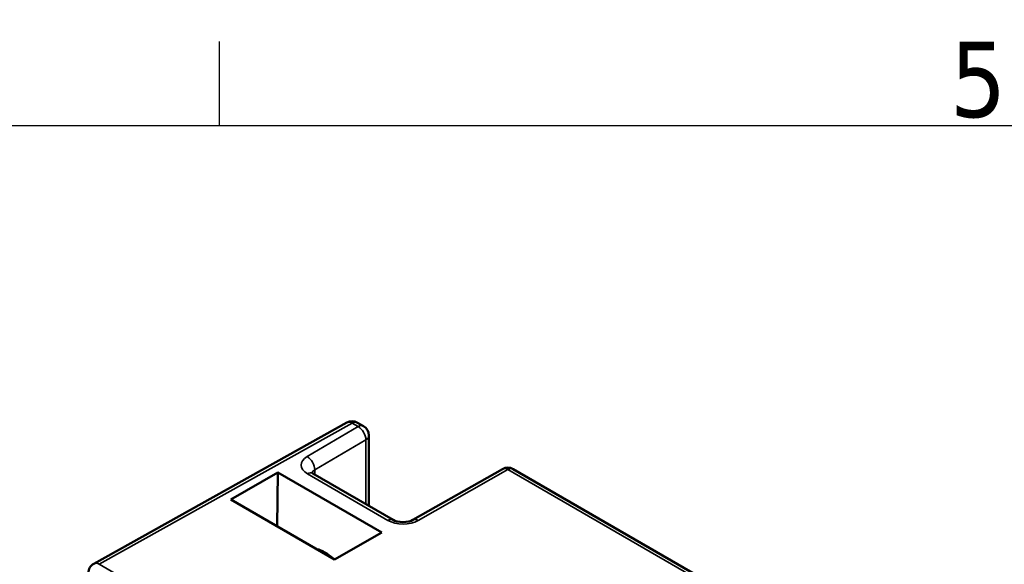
# Model space of a CAD drawing. Header units: millimetres. Extents: x 0 to 420, y 0 to 297.
# Tile 8 of 16: x 61 to 107, y 267 to 292. Entities that reach past the tile are written whole.
import ezdxf

# ---------------------------------------------------------------- set-up
doc = ezdxf.new("R2010")
doc.units = ezdxf.units.MM
doc.layers.get('0').update_dxf_attribs({"lineweight": 25})
for name, color, linetype, lineweight in [('Geometria schizzo (ISO)', 7, 'Continuous', 25), ('Simbolo (ISO)', 7, 'Continuous', 25), ('Visibile (ISO)', 7, 'Continuous', 50), ('Visibile sottile (ISO)', 7, 'Continuous', 35)]:
    doc.layers.add(name, color=color, linetype=linetype, lineweight=lineweight)
doc.styles.add('DEFAULT-ISO', font='TAHOMA.TTF')

# ---------------------------------------------------------------- blocks, each defined once
blk = doc.blocks.new('Bordi Default Border')
at = {"layer": 'Geometria schizzo (ISO)'}
blk.add_line((70, 287), (70, 290.9), dxfattribs=at)
at = {"layer": 'Geometria schizzo (ISO)', "flags": 128}
blk.add_lwpolyline([(10, 10), (10, 287), (410, 287), (410, 10), (10, 10)], dxfattribs=at)
at = {"layer": 'Simbolo (ISO)', "insert": (103.975, 287.326), "char_height": 3.5, "attachment_point": 7, "style": 'DEFAULT-ISO'}
blk.add_mtext('5', dxfattribs=at)

msp = doc.modelspace()

# ---------------------------------------------------------------- linework, layer by layer
at = {"layer": 'Visibile (ISO)'}
for p, q in [((75.932, 273.191), (64.163, 266.631)), ((76.703, 273.027), (76.426, 273.187)), ((76.953, 272.594), (76.953, 269.321)), ((72.722, 270.867), (70.53, 269.623)), ((72.722, 270.867), (72.686, 268.379)), ((72.722, 270.867), (77.553, 268.078)), ((78.08, 268.671), (74.341, 270.83)), ((83.168, 271.033), (78.997, 268.666)), ((83.665, 271.031), (135.091, 241.34)), ((70.53, 269.623), (75.362, 266.834)), ((75.362, 266.834), (77.553, 268.078))]:
    msp.add_line(p, q, dxfattribs=at)
at = {"layer": 'Visibile (ISO)', "flags": 128}
for points in [[(74.282, 270.874), (74.295, 270.861), (74.341, 270.83)], [(78.08, 268.671), (78.163, 268.632), (78.274, 268.599), (78.402, 268.577), (78.539, 268.569), (78.676, 268.575), (78.805, 268.596), (78.915, 268.628), (78.997, 268.666)]]:
    msp.add_lwpolyline(points, dxfattribs=at)
at = {"layer": 'Visibile (ISO)'}
for centre, start, end in [((76.176, 272.754), 60, 119.134), ((76.453, 272.594), 0, 60), ((83.415, 270.598), 60, 119.5726), ((64.407, 266.195), 119.134, 180)]:
    msp.add_arc(centre, 0.5, start, end, dxfattribs=at)
msp.add_ellipse((74.854, 265.497), major_axis=(0.946, -1.763), ratio=0.597134, start_param=2.106972, end_param=2.642848, dxfattribs=at)
at = {"layer": 'Visibile sottile (ISO)'}
for p, q in [((76.179, 273.164), (64.41, 266.605)), ((74.082, 271.609), (76.456, 273.004)), ((76.456, 273.004), (76.179, 273.164)), ((76.813, 272.393), (74.439, 270.998)), ((76.813, 269.402), (76.813, 272.393)), ((77.833, 268.648), (74.094, 270.807)), ((74.439, 270.998), (74.439, 270.773)), ((83.418, 271.008), (79.247, 268.641)), ((134.844, 241.317), (83.418, 271.008)), ((64.41, 266.605), (84.064, 255.257))]:
    msp.add_line(p, q, dxfattribs=at)
for centre, major_axis, ratio, start_param, end_param in [((76.176, 272.754), (-0.243, 0.437), 0.577306, 5.506551, 6.283185), ((76.176, 272.754), (0.25, 0.433), 0.57735, 0, 0.776672), ((76.453, 272.594), (0.25, 0.433), 0.57735, 0, 0.776672), ((76.453, 272.594), (-0.253, 0.431), 0.592354, 3.922587, 5.493231), ((76.453, 272.594), (0.5, 0), 0.57735, 5.51524, 6.283185), ((74.801, 271.208), (1, -0.007), 0.57229, 2.377936, 3.931279), ((74.079, 271.199), (-0.253, 0.431), 0.592354, 3.922587, 5.493231), ((74.091, 270.397), (0.25, 0.433), 0.57735, 6.283183, 7.059857), ((74.798, 270.798), (-0.5, 0.007), 0.567188, 5.523667, 6.117794), ((83.415, 270.598), (-0.247, 0.435), 0.582454, 5.502112, 6.283185), ((83.415, 270.598), (0.25, 0.433), 0.57735, 0, 0.776672), ((77.83, 268.238), (0.25, 0.433), 0.57735, 6.283179, 7.059857), ((78.54, 269.049), (-1, 0.008), 0.572377, 0.789914, 2.36071), ((79.244, 268.231), (-0.247, 0.435), 0.582454, 5.502112, 6.283183), ((64.407, 266.195), (-0.243, 0.437), 0.577306, 5.506551, 6.283185)]:
    msp.add_ellipse(centre, major_axis=major_axis, ratio=ratio, start_param=start_param, end_param=end_param, dxfattribs=at)

# ---------------------------------------------------------------- block references
msp.add_blockref('Bordi Default Border', (0, 0))

doc.saveas('drawing.dxf')
